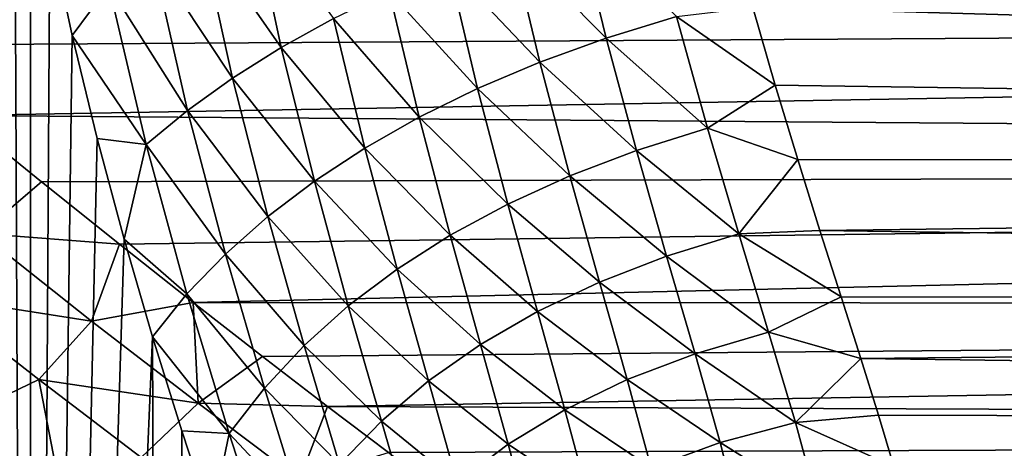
# Model space of a CAD drawing. Header units: metres. Extents: x -105 to 105, y -71 to 59.
# Tile 98 of 117: x 18.49 to 29.89, y -13.5 to -8.54. Entities that reach past the tile are written whole.
import ezdxf

# ---------------------------------------------------------------- set-up
doc = ezdxf.new("R2010")
doc.units = ezdxf.units.M
doc.layers.add('solid_WAMAS_150_SW0001', color=7, linetype='CONTINUOUS')

msp = doc.modelspace()

# ---------------------------------------------------------------- linework, layer by layer
at = {"layer": 'solid_WAMAS_150_SW0001'}
for points in [[(18.424797, -5.029819, -20.016876), (18.607391, -45.799999, -19.76906), (16.766279, -45.799999, -21.994583)], [(18.424797, -5.029819, -20.016876), (18.613518, -6.273189, -19.760626), (18.607391, -45.799999, -19.76906)], [(18.613518, -6.273189, -19.760626), (18.839264, -7.504419, -19.444019), (18.607391, -45.799999, -19.76906)], [(21.166124, -7.214684, -16.987024), (21.517294, -8.856707, -16.295742), (20.580276, -7.509318, -17.425835)], [(22.121069, -8.522095, -15.937088), (21.517294, -8.856707, -16.295742), (21.166124, -7.214684, -16.987024)], [(24.946379, -7.383824, -15.198545), (25.278227, -8.750103, -14.464867), (24.178499, -7.638362, -15.278767)], [(26.091576, -8.497365, -14.479394), (25.278227, -8.750103, -14.464867), (24.946379, -7.383824, -15.198545)], [(18.839264, -7.504419, -19.444019), (19.098473, -8.718655, -19.065941), (18.607391, -45.799999, -19.76906)], [(19.519587, -8.143207, -18.505133), (19.098473, -8.718655, -19.065941), (18.839264, -7.504419, -19.444019)], [(20.580276, -7.509318, -17.425835), (20.954535, -9.211343, -16.724007), (20.031431, -7.818824, -17.931868)], [(21.517294, -8.856707, -16.295742), (20.954535, -9.211343, -16.724007), (20.580276, -7.509318, -17.425835)], [(24.178499, -7.638362, -15.278767), (24.510744, -9.028888, -14.522136), (23.451662, -7.912922, -15.428599)], [(25.278227, -8.750103, -14.464867), (24.510744, -9.028888, -14.522136), (24.178499, -7.638362, -15.278767)], [(20.031431, -7.818824, -17.931868), (20.432789, -9.586009, -17.221888), (19.519587, -8.143207, -18.505133)], [(20.954535, -9.211343, -16.724007), (20.432789, -9.586009, -17.221888), (20.031431, -7.818824, -17.931868)], [(16.790266, -8.829413, 14.233902), (90, -8.375, 14.505925), (15.742915, -7.970675, 14.731967)], [(23.451662, -7.912922, -15.428599), (23.789156, -9.333732, -14.651207), (22.765856, -8.2075, -15.648041)], [(24.510744, -9.028888, -14.522136), (23.789156, -9.333732, -14.651207), (23.451662, -7.912922, -15.428599)], [(19.519587, -8.143207, -18.505133), (19.952063, -9.980715, -17.789392), (19.098473, -8.718655, -19.065941)], [(20.432789, -9.586009, -17.221888), (19.952063, -9.980715, -17.789392), (19.519587, -8.143207, -18.505133)], [(22.765856, -8.2075, -15.648041), (23.113485, -9.664646, -14.852085), (22.121069, -8.522095, -15.937088)], [(23.789156, -9.333732, -14.651207), (23.113485, -9.664646, -14.852085), (22.765856, -8.2075, -15.648041)], [(17.790621, -9.644294, 13.694893), (90, -8.375, 14.505925), (16.790266, -8.829413, 14.233902)], [(17.790621, -9.644294, 13.694893), (90, -10.196754, 13.288669), (90, -8.375, 14.505925)], [(26.97542, -8.393723, -14.495099), (27.233423, -9.291775, -13.936478), (26.091576, -8.497365, -14.479394)], [(26.97542, -8.393723, -14.495099), (90, -8.375, -14.505925), (90, -10.196754, -13.288669)], [(26.97542, -8.393723, -14.495099), (90, -10.196754, -13.288669), (27.233423, -9.291775, -13.936478)], [(22.121069, -8.522095, -15.937088), (22.483753, -10.021638, -15.124774), (21.517294, -8.856707, -16.295742)], [(23.113485, -9.664646, -14.852085), (22.483753, -10.021638, -15.124774), (22.121069, -8.522095, -15.937088)], [(26.091576, -8.497365, -14.479394), (26.45013, -9.789821, -13.641276), (25.278227, -8.750103, -14.464867)], [(27.233423, -9.291775, -13.936478), (26.45013, -9.789821, -13.641276), (26.091576, -8.497365, -14.479394)], [(19.098473, -8.718655, -19.065941), (19.386845, -9.911541, -18.625389), (18.607391, -45.799999, -19.76906)], [(19.952063, -9.980715, -17.789392), (19.386845, -9.911541, -18.625389), (19.098473, -8.718655, -19.065941)], [(25.278227, -8.750103, -14.464867), (25.628149, -10.050489, -13.603571), (24.510744, -9.028888, -14.522136)], [(26.45013, -9.789821, -13.641276), (25.628149, -10.050489, -13.603571), (25.278227, -8.750103, -14.464867)], [(21.517294, -8.856707, -16.295742), (21.899969, -10.4047, -15.469271), (20.954535, -9.211343, -16.724007)], [(22.483753, -10.021638, -15.124774), (21.899969, -10.4047, -15.469271), (21.517294, -8.856707, -16.295742)], [(24.510744, -9.028888, -14.522136), (24.857821, -10.344175, -13.63927), (23.789156, -9.333732, -14.651207)], [(25.628149, -10.050489, -13.603571), (24.857821, -10.344175, -13.63927), (24.510744, -9.028888, -14.522136)], [(20.954535, -9.211343, -16.724007), (21.362129, -10.81382, -15.88557), (20.432789, -9.586009, -17.221888)], [(21.899969, -10.4047, -15.469271), (21.362129, -10.81382, -15.88557), (20.954535, -9.211343, -16.724007)], [(23.789156, -9.333732, -14.651207), (24.139162, -10.670888, -13.748377), (23.113485, -9.664646, -14.852085)], [(24.857821, -10.344175, -13.63927), (24.139162, -10.670888, -13.748377), (23.789156, -9.333732, -14.651207)], [(27.233423, -9.291775, -13.936478), (27.495424, -10.155857, -13.31995), (26.45013, -9.789821, -13.641276)], [(27.233423, -9.291775, -13.936478), (90, -10.196754, -13.288669), (27.495424, -10.155857, -13.31995)], [(18.742458, -10.413411, 13.119579), (90, -10.196754, 13.288669), (17.790621, -9.644294, 13.694893)], [(18.039818, -11.012285, 12.697298), (18.742458, -10.413411, 13.119579), (17.790621, -9.644294, 13.694893)], [(20.432789, -9.586009, -17.221888), (20.870222, -11.248976, -16.373661), (19.952063, -9.980715, -17.789392)], [(21.362129, -10.81382, -15.88557), (20.870222, -11.248976, -16.373661), (20.432789, -9.586009, -17.221888)], [(23.113485, -9.664646, -14.852085), (23.472191, -11.030637, -13.930894), (22.483753, -10.021638, -15.124774)], [(24.139162, -10.670888, -13.748377), (23.472191, -11.030637, -13.930894), (23.113485, -9.664646, -14.852085)], [(26.45013, -9.789821, -13.641276), (26.812298, -11.013597, -12.676247), (25.628149, -10.050489, -13.603571)], [(27.495424, -10.155857, -13.31995), (26.812298, -11.013597, -12.676247), (26.45013, -9.789821, -13.641276)], [(19.386845, -9.911541, -18.625389), (19.698849, -11.077003, -18.122461), (18.607391, -45.799999, -19.76906)], [(19.952063, -9.980715, -17.789392), (19.698849, -11.077003, -18.122461), (19.386845, -9.911541, -18.625389)], [(19.952063, -9.980715, -17.789392), (20.424234, -11.710146, -16.933537), (19.698849, -11.077003, -18.122461)], [(20.870222, -11.248976, -16.373661), (20.424234, -11.710146, -16.933537), (19.952063, -9.980715, -17.789392)], [(22.483753, -10.021638, -15.124774), (22.85692, -11.423424, -14.186822), (21.899969, -10.4047, -15.469271)], [(23.472191, -11.030637, -13.930894), (22.85692, -11.423424, -14.186822), (22.483753, -10.021638, -15.124774)], [(25.628149, -10.050489, -13.603571), (25.977381, -11.272678, -12.619502), (24.857821, -10.344175, -13.63927)], [(26.812298, -11.013597, -12.676247), (25.977381, -11.272678, -12.619502), (25.628149, -10.050489, -13.603571)], [(19.644852, -11.135508, 12.512512), (90, -10.196754, 13.288669), (18.742458, -10.413411, 13.119579)], [(20.497309, -11.809814, 11.878164), (90, -10.196754, 13.288669), (19.644852, -11.135508, 12.512512)], [(20.497309, -11.809814, 11.878164), (90, -11.844039, 11.844039), (90, -10.196754, 13.288669)], [(27.495424, -10.155857, -13.31995), (27.753157, -10.976467, -12.65226), (26.812298, -11.013597, -12.676247)], [(27.495424, -10.155857, -13.31995), (90, -10.196754, -13.288669), (27.753157, -10.976467, -12.65226)], [(27.753157, -10.976467, -12.65226), (90, -10.196754, -13.288669), (90, -11.844039, -11.844039)], [(24.857821, -10.344175, -13.63927), (25.200817, -11.572736, -12.636755), (24.139162, -10.670888, -13.748377)], [(25.977381, -11.272678, -12.619502), (25.200817, -11.572736, -12.636755), (24.857821, -10.344175, -13.63927)], [(18.039818, -11.012285, 12.697298), (19.644852, -11.135508, 12.512512), (18.742458, -10.413411, 13.119579)], [(21.899969, -10.4047, -15.469271), (22.293352, -11.849247, -14.51616), (21.362129, -10.81382, -15.88557)], [(22.85692, -11.423424, -14.186822), (22.293352, -11.849247, -14.51616), (21.899969, -10.4047, -15.469271)], [(24.139162, -10.670888, -13.748377), (24.482552, -11.913733, -12.727997), (23.472191, -11.030637, -13.930894)], [(25.200817, -11.572736, -12.636755), (24.482552, -11.913733, -12.727997), (24.139162, -10.670888, -13.748377)], [(21.362129, -10.81382, -15.88557), (21.781487, -12.308095, -14.918905), (20.870222, -11.248976, -16.373661)], [(22.293352, -11.849247, -14.51616), (21.781487, -12.308095, -14.918905), (21.362129, -10.81382, -15.88557)], [(17.472954, -11.736412, 12.272656), (19.321409, -12.024112, 11.749476), (18.039818, -11.012285, 12.697298)], [(18.039818, -11.012285, 12.697298), (19.321409, -12.024112, 11.749476), (19.644852, -11.135508, 12.512512)], [(23.472191, -11.030637, -13.930894), (23.822525, -12.295642, -12.893221), (22.85692, -11.423424, -14.186822)], [(24.482552, -11.913733, -12.727997), (23.822525, -12.295642, -12.893221), (23.472191, -11.030637, -13.930894)], [(26.812298, -11.013597, -12.676247), (27.158854, -12.155137, -11.588646), (25.977381, -11.272678, -12.619502)], [(27.753157, -10.976467, -12.65226), (27.999073, -11.746164, -11.941111), (26.812298, -11.013597, -12.676247)], [(27.999073, -11.746164, -11.941111), (27.158854, -12.155137, -11.588646), (26.812298, -11.013597, -12.676247)], [(27.753157, -10.976467, -12.65226), (90, -11.844039, -11.844039), (27.999073, -11.746164, -11.941111)], [(19.698849, -11.077003, -18.122461), (20.027838, -12.207784, -17.558659), (18.607391, -45.799999, -19.76906)], [(19.321409, -12.024112, 11.749476), (20.497309, -11.809814, 11.878164), (19.644852, -11.135508, 12.512512)], [(20.424234, -11.710146, -16.933537), (20.027838, -12.207784, -17.558659), (19.698849, -11.077003, -18.122461)], [(20.870222, -11.248976, -16.373661), (21.32131, -12.799953, -15.395052), (20.424234, -11.710146, -16.933537)], [(21.781487, -12.308095, -14.918905), (21.32131, -12.799953, -15.395052), (20.870222, -11.248976, -16.373661)], [(25.977381, -11.272678, -12.619502), (26.30689, -12.403862, -11.519553), (25.200817, -11.572736, -12.636755)], [(27.158854, -12.155137, -11.588646), (26.30689, -12.403862, -11.519553), (25.977381, -11.272678, -12.619502)], [(22.85692, -11.423424, -14.186822), (23.220697, -12.718449, -13.132425), (22.293352, -11.849247, -14.51616)], [(23.822525, -12.295642, -12.893221), (23.220697, -12.718449, -13.132425), (22.85692, -11.423424, -14.186822)], [(25.200817, -11.572736, -12.636755), (25.520506, -12.702444, -11.523448), (24.482552, -11.913733, -12.727997)], [(26.30689, -12.403862, -11.519553), (25.520506, -12.702444, -11.523448), (25.200817, -11.572736, -12.636755)], [(17.472954, -11.736412, 12.272656), (18.710649, -12.703011, 11.293016), (19.321409, -12.024112, 11.749476)], [(17.780489, -13.147871, 11.234125), (18.710649, -12.703011, 11.293016), (17.472954, -11.736412, 12.272656)], [(20.424234, -11.710146, -16.933537), (20.912813, -13.324805, -15.944596), (20.027838, -12.207784, -17.558659)], [(21.32131, -12.799953, -15.395052), (20.912813, -13.324805, -15.944596), (20.424234, -11.710146, -16.933537)], [(19.321409, -12.024112, 11.749476), (20.554462, -12.976456, 10.694328), (20.497309, -11.809814, 11.878164)], [(21.300028, -12.436242, 11.220624), (90, -11.844039, 11.844039), (20.497309, -11.809814, 11.878164)], [(20.554462, -12.976456, 10.694328), (21.300028, -12.436242, 11.220624), (20.497309, -11.809814, 11.878164)], [(22.053541, -13.01506, 10.543752), (90, -11.844039, 11.844039), (21.300028, -12.436242, 11.220624)], [(22.293352, -11.849247, -14.51616), (22.677053, -13.182166, -13.445613), (21.781487, -12.308095, -14.918905)], [(22.053541, -13.01506, 10.543752), (90, -13.288669, 10.196754), (90, -11.844039, 11.844039)], [(23.220697, -12.718449, -13.132425), (22.677053, -13.182166, -13.445613), (22.293352, -11.849247, -14.51616)], [(27.999073, -11.746164, -11.941111), (28.226812, -12.459833, -11.19442), (27.158854, -12.155137, -11.588646)], [(27.999073, -11.746164, -11.941111), (90, -11.844039, -11.844039), (28.226812, -12.459833, -11.19442)], [(28.226812, -12.459833, -11.19442), (90, -11.844039, -11.844039), (90, -13.288669, -10.196754)], [(24.482552, -11.913733, -12.727997), (24.799681, -13.050872, -11.60033), (23.822525, -12.295642, -12.893221)], [(25.520506, -12.702444, -11.523448), (24.799681, -13.050872, -11.60033), (24.482552, -11.913733, -12.727997)], [(18.710649, -12.703011, 11.293016), (20.554462, -12.976456, 10.694328), (19.321409, -12.024112, 11.749476)], [(27.158854, -12.155137, -11.588646), (27.469755, -13.200634, -10.384414), (26.30689, -12.403862, -11.519553)], [(28.226812, -12.459833, -11.19442), (27.469755, -13.200634, -10.384414), (27.158854, -12.155137, -11.588646)], [(20.027838, -12.207784, -17.558659), (20.155054, -45.799999, -17.330334), (18.607391, -45.799999, -19.76906)], [(20.027838, -12.207784, -17.558659), (20.365961, -13.295117, -16.937731), (20.155054, -45.799999, -17.330334)], [(20.912813, -13.324805, -15.944596), (20.365961, -13.295117, -16.937731), (20.027838, -12.207784, -17.558659)], [(21.781487, -12.308095, -14.918905), (22.191614, -13.686831, -13.832794), (21.32131, -12.799953, -15.395052)], [(22.677053, -13.182166, -13.445613), (22.191614, -13.686831, -13.832794), (21.781487, -12.308095, -14.918905)], [(23.822525, -12.295642, -12.893221), (24.144396, -13.449136, -11.750196), (23.220697, -12.718449, -13.132425)], [(24.799681, -13.050872, -11.60033), (24.144396, -13.449136, -11.750196), (23.822525, -12.295642, -12.893221)], [(26.30689, -12.403862, -11.519553), (26.597412, -13.431692, -10.312108), (25.520506, -12.702444, -11.523448)], [(27.469755, -13.200634, -10.384414), (26.597412, -13.431692, -10.312108), (26.30689, -12.403862, -11.519553)], [(20.554462, -12.976456, 10.694328), (22.053541, -13.01506, 10.543752), (21.300028, -12.436242, 11.220624)], [(28.226812, -12.459833, -11.19442), (28.431173, -13.114632, -10.419642), (27.469755, -13.200634, -10.384414)], [(28.226812, -12.459833, -11.19442), (90, -13.288669, -10.196754), (28.431173, -13.114632, -10.419642)], [(17.780489, -13.147871, 11.234125), (18.974852, -14.055062, 10.132672), (18.710649, -12.703011, 11.293016)], [(18.710649, -12.703011, 11.293016), (19.895483, -13.605542, 10.211904), (20.554462, -12.976456, 10.694328)], [(18.974852, -14.055062, 10.132672), (19.895483, -13.605542, 10.211904), (18.710649, -12.703011, 11.293016)], [(23.220697, -12.718449, -13.132425), (23.55464, -13.897231, -11.973047), (22.677053, -13.182166, -13.445613)], [(24.144396, -13.449136, -11.750196), (23.55464, -13.897231, -11.973047), (23.220697, -12.718449, -13.132425)], [(25.520506, -12.702444, -11.523448), (25.798201, -13.722249, -10.309619), (24.799681, -13.050872, -11.60033)], [(26.597412, -13.431692, -10.312108), (25.798201, -13.722249, -10.309619), (25.520506, -12.702444, -11.523448)], [(21.32131, -12.799953, -15.395052), (21.764414, -14.232496, -14.293983), (20.912813, -13.324805, -15.944596)], [(22.191614, -13.686831, -13.832794), (21.764414, -14.232496, -14.293983), (21.32131, -12.799953, -15.395052)], [(19.895483, -13.605542, 10.211904), (21.729704, -13.85763, 9.530891), (20.554462, -12.976456, 10.694328)], [(20.554462, -12.976456, 10.694328), (21.729704, -13.85763, 9.530891), (22.053541, -13.01506, 10.543752)], [(21.729704, -13.85763, 9.530891), (22.758751, -13.54692, 9.851065), (22.053541, -13.01506, 10.543752)], [(22.758751, -13.54692, 9.851065), (90, -13.288669, 10.196754), (22.053541, -13.01506, 10.543752)], [(24.799681, -13.050872, -11.60033), (25.072254, -14.072383, -10.376961), (24.144396, -13.449136, -11.750196)], [(25.798201, -13.722249, -10.309619), (25.072254, -14.072383, -10.376961), (24.799681, -13.050872, -11.60033)], [(18.28199, -14.692528, 9.979653), (18.974852, -14.055062, 10.132672), (17.780489, -13.147871, 11.234125)], [(22.677053, -13.182166, -13.445613), (23.030409, -14.395163, -12.268883), (22.191614, -13.686831, -13.832794)], [(23.55464, -13.897231, -11.973047), (23.030409, -14.395163, -12.268883), (22.677053, -13.182166, -13.445613)], [(27.469755, -13.200634, -10.384414), (27.72426, -14.136513, -9.071331), (26.597412, -13.431692, -10.312108)], [(28.431173, -13.114632, -10.419642), (28.608583, -13.710074, -9.622701), (27.469755, -13.200634, -10.384414)], [(28.608583, -13.710074, -9.622701), (27.72426, -14.136513, -9.071331), (27.469755, -13.200634, -10.384414)], [(28.431173, -13.114632, -10.419642), (90, -13.288669, -10.196754), (28.608583, -13.710074, -9.622701)], [(20.365961, -13.295117, -16.937731), (20.705215, -14.331143, -16.264692), (20.155054, -45.799999, -17.330334)], [(20.912813, -13.324805, -15.944596), (20.705215, -14.331143, -16.264692), (20.365961, -13.295117, -16.937731)], [(20.912813, -13.324805, -15.944596), (21.395491, -14.819215, -14.82919), (20.705215, -14.331143, -16.264692)], [(21.764414, -14.232496, -14.293983), (21.395491, -14.819215, -14.82919), (20.912813, -13.324805, -15.944596)], [(23.417074, -14.032937, 9.145446), (90, -13.288669, 10.196754), (22.758751, -13.54692, 9.851065)], [(24.03006, -14.474351, 8.429452), (90, -13.288669, 10.196754), (23.417074, -14.032937, 9.145446)], [(24.03006, -14.474351, 8.429452), (90, -14.505925, 8.375), (90, -13.288669, 10.196754)], [(28.608583, -13.710074, -9.622701), (90, -13.288669, -10.196754), (90, -14.505925, -8.375)], [(26.597412, -13.431692, -10.312108), (26.829935, -14.345366, -9.006816), (25.798201, -13.722249, -10.309619)], [(27.72426, -14.136513, -9.071331), (26.829935, -14.345366, -9.006816), (26.597412, -13.431692, -10.312108)], [(24.144396, -13.449136, -11.750196), (24.419699, -14.482163, -10.514147), (23.55464, -13.897231, -11.973047)], [(25.072254, -14.072383, -10.376961), (24.419699, -14.482163, -10.514147), (24.144396, -13.449136, -11.750196)]]:
    msp.add_3dface(points, dxfattribs=at)

doc.saveas('drawing.dxf')
